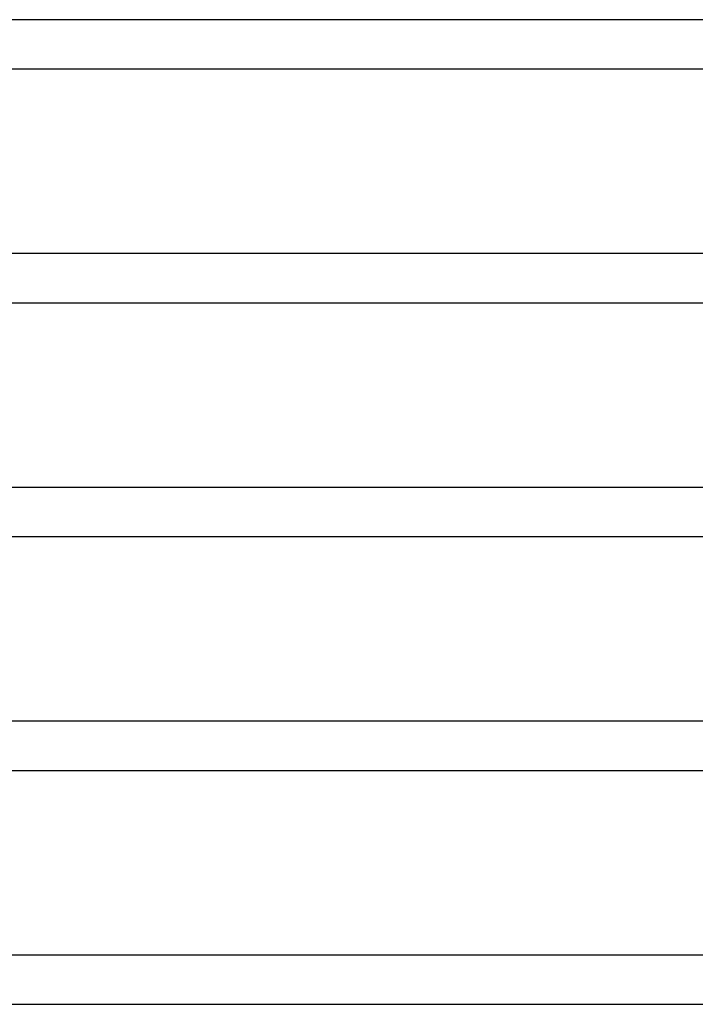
# Model space of a CAD drawing. Header units: millimetres. Extents: x -660 to 660, y -2 to 380.
# Tile 57 of 103: x 110 to 165, y 0 to 80. Entities that reach past the tile are written whole.
import ezdxf

# ---------------------------------------------------------------- set-up
doc = ezdxf.new("R2010")
doc.units = ezdxf.units.MM
doc.layers.add('THICK', color=7, linetype='Continuous')

msp = doc.modelspace()

# ---------------------------------------------------------------- linework, layer by layer
at = {"layer": 'THICK'}
for p, q in [((174.587, 80), (-174.587, 80)), ((-173.982, 76), (173.982, 76)), ((177.807, 61), (-177.807, 61)), ((-177.329, 57), (177.329, 57)), ((181.04, 42), (-181.04, 42)), ((-180.682, 38), (180.682, 38)), ((184.285, 23), (-184.285, 23)), ((-184.041, 19), (184.041, 19)), ((189.2, 4), (-189.2, 4)), ((-189.263, 0), (179.067, 0))]:
    msp.add_line(p, q, dxfattribs=at)

doc.saveas('drawing.dxf')
